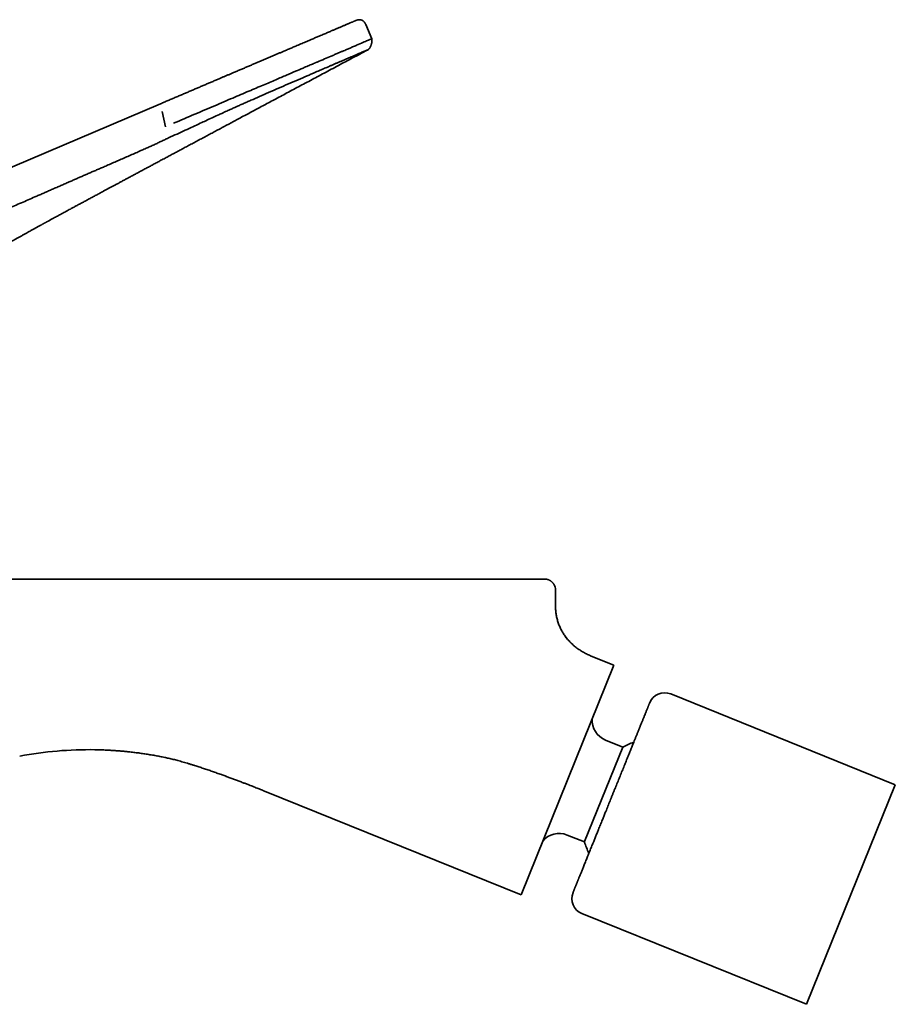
# Model space of a CAD drawing. Header units: millimetres. Extents: x 8 to 595, y 12 to 475.
# Tile 18 of 18: x 514 to 595, y 383 to 475. Entities that reach past the tile are written whole.
import ezdxf

# ---------------------------------------------------------------- set-up
doc = ezdxf.new("R2010")
doc.units = ezdxf.units.MM

msp = doc.modelspace()

# ---------------------------------------------------------------- linework, layer by layer
at = {"color": 7, "linetype": 'Continuous', "lineweight": 35}
for p, q in [((545.868, 474.18), (546.428, 472.866)), ((495.471, 453.482), (526.797, 466.83)), ((526.955, 466.121), (527.254, 464.696)), ((563.484, 421.686), (563.484, 420.256)), ((564.498, 417.235), (564.465, 417.278)), ((566.816, 415.541), (566.751, 415.568)), ((566.751, 415.568), (566.816, 415.541)), ((568.902, 414.698), (566.816, 415.541)), ((566.816, 415.541), (566.816, 415.54)), ((566.816, 415.541), (566.816, 415.54)), ((560.286, 393.372), (568.902, 414.698)), ((595.049, 403.594), (574.188, 412.023)), ((569.738, 407.08), (566.193, 398.307)), ((569.738, 407.08), (568.135, 407.727)), ((527.208, 406.123), (527.274, 406.109)), ((527.274, 406.109), (527.208, 406.123)), ((527.209, 406.123), (527.208, 406.123)), ((532.875, 404.377), (532.935, 404.355)), ((586.808, 383.196), (595.048, 403.592)), ((595.048, 403.592), (595.049, 403.594)), ((536.459, 402.999), (560.286, 393.372)), ((564.576, 398.919), (566.179, 398.272)), ((565.946, 391.625), (586.808, 383.196))]:
    msp.add_line(p, q, dxfattribs=at)
for centre, radius, start, end in [((562.484, 421.686), 1, 0, 27.40877), ((573.626, 410.632), 1.5, 68, 158), ((568.884, 409.581), 2, 176.20796, 247.99347), ((573.31, 400.514), 7.475, 109.95414, 118.54652), ((563.827, 397.065), 2, 68.00608, 139.79204), ((573.31, 400.514), 7.475, 197.4523, 206.04141), ((566.508, 393.015), 1.5, 158, 248)]:
    msp.add_arc(centre, radius, start, end, dxfattribs=at)
for points, knots in [([(545.868, 474.18), (545.863, 474.191), (545.854, 474.212), (545.839, 474.243), (545.825, 474.271), (545.812, 474.295), (545.8, 474.316), (545.79, 474.332), (545.781, 474.346), (545.775, 474.355), (545.77, 474.363), (545.764, 474.371), (545.758, 474.38), (545.746, 474.396), (545.729, 474.419), (545.704, 474.449), (545.675, 474.479), (545.642, 474.509), (545.605, 474.539), (545.563, 474.565), (545.52, 474.589), (545.474, 474.607), (545.428, 474.622), (545.381, 474.631), (545.327, 474.638), (545.265, 474.64), (545.195, 474.634), (545.128, 474.622), (545.078, 474.61), (545.047, 474.6), (545.031, 474.595), (545.013, 474.589), (544.99, 474.581), (544.962, 474.571), (544.942, 474.562), (544.931, 474.557)], [0, 0, 0, 0, 0.029208, 0.06106, 0.088535, 0.1119, 0.131373, 0.149853, 0.163225, 0.171741, 0.179326, 0.188033, 0.197788, 0.208109, 0.238743, 0.272412, 0.308861, 0.347565, 0.388471, 0.431611, 0.474924, 0.517167, 0.558696, 0.599824, 0.640815, 0.701919, 0.760406, 0.822142, 0.879198, 0.893251, 0.906902, 0.922268, 0.942708, 0.96851, 1, 1, 1, 1]), ([(526.797, 466.83), (526.917, 466.881), (527.156, 466.983), (527.515, 467.136), (527.873, 467.289), (528.231, 467.441), (528.588, 467.593), (528.937, 467.742), (529.279, 467.888), (529.613, 468.03), (529.947, 468.173), (530.281, 468.315), (530.614, 468.457), (530.945, 468.598), (531.275, 468.739), (531.603, 468.878), (531.929, 469.017), (532.23, 469.145), (532.507, 469.263), (532.759, 469.371), (533.01, 469.478), (533.26, 469.584), (533.539, 469.703), (533.846, 469.834), (534.18, 469.976), (534.51, 470.117), (534.837, 470.256), (535.161, 470.394), (535.475, 470.528), (535.78, 470.658), (536.076, 470.784), (536.369, 470.909), (536.661, 471.033), (536.95, 471.157), (537.236, 471.279), (537.518, 471.399), (537.796, 471.517), (538.07, 471.634), (538.308, 471.736), (538.513, 471.823), (538.686, 471.896), (538.856, 471.969), (539.025, 472.041), (539.192, 472.112), (539.384, 472.194), (539.597, 472.285), (539.832, 472.385), (540.062, 472.483), (540.288, 472.579), (540.508, 472.673), (540.709, 472.758), (540.89, 472.836), (541.054, 472.905), (541.215, 472.974), (541.372, 473.041), (541.527, 473.107), (541.694, 473.178), (541.871, 473.254), (542.057, 473.333), (542.238, 473.41), (542.413, 473.485), (542.583, 473.557), (542.735, 473.622), (542.872, 473.68), (542.993, 473.732), (543.111, 473.782), (543.226, 473.831), (543.337, 473.878), (543.455, 473.929), (543.579, 473.981), (543.706, 474.036), (543.828, 474.087), (543.943, 474.136), (544.051, 474.183), (544.152, 474.226), (544.245, 474.265), (544.33, 474.302), (544.41, 474.336), (544.485, 474.367), (544.555, 474.397), (544.621, 474.425), (544.682, 474.451), (544.736, 474.474), (544.783, 474.495), (544.824, 474.512), (544.858, 474.526), (544.885, 474.538), (544.905, 474.547), (544.92, 474.553), (544.929, 474.557), (544.93, 474.557), (544.931, 474.557)], [0, 0, 0, 0, 0.013101, 0.026183, 0.039251, 0.052309, 0.065361, 0.078411, 0.090717, 0.103029, 0.115351, 0.127698, 0.140082, 0.152441, 0.16478, 0.177102, 0.18941, 0.201709, 0.211368, 0.221025, 0.230681, 0.24034, 0.250002, 0.263165, 0.276293, 0.289393, 0.302467, 0.315521, 0.32856, 0.340843, 0.353121, 0.365396, 0.377711, 0.390138, 0.402528, 0.414888, 0.42722, 0.43953, 0.45182, 0.45986, 0.467894, 0.475925, 0.483953, 0.49198, 0.500007, 0.511789, 0.523535, 0.53525, 0.546938, 0.558603, 0.570248, 0.579387, 0.588518, 0.597643, 0.606765, 0.615886, 0.625006, 0.636786, 0.648529, 0.660242, 0.671927, 0.683589, 0.695233, 0.704371, 0.713504, 0.722631, 0.731757, 0.740882, 0.75001, 0.761766, 0.773491, 0.785187, 0.796861, 0.808517, 0.82016, 0.83113, 0.842096, 0.853062, 0.864034, 0.875013, 0.886733, 0.898428, 0.910102, 0.921761, 0.93341, 0.945052, 0.956029, 0.96701, 0.977999, 0.988999, 1, 1, 1, 1]), ([(528, 465.014), (528.668, 465.298), (529.958, 465.848), (531.803, 466.634), (533.48, 467.349), (534.983, 467.99), (536.313, 468.556), (537.472, 469.05), (538.467, 469.474), (539.309, 469.832), (539.977, 470.117), (540.496, 470.338), (540.814, 470.473), (541, 470.553), (541.083, 470.588), (541.161, 470.621), (541.233, 470.652), (541.3, 470.681), (541.802, 470.894), (542.313, 471.111), (542.82, 471.327), (542.976, 471.393), (543.128, 471.458), (543.277, 471.521), (543.424, 471.583), (543.604, 471.66), (543.863, 471.771), (544.116, 471.879), (544.335, 471.973), (544.49, 472.04), (544.653, 472.11), (544.822, 472.182), (544.994, 472.257), (545.329, 472.401), (545.75, 472.582), (546.141, 472.748), (546.382, 472.849), (546.413, 472.86), (546.428, 472.866)], [0, 0, 0, 0, 0.071292, 0.137835, 0.199527, 0.256287, 0.308046, 0.354757, 0.396392, 0.432928, 0.464347, 0.486781, 0.505596, 0.509926, 0.514008, 0.517842, 0.521427, 0.524764, 0.527854, 0.59676, 0.605783, 0.614805, 0.623825, 0.632844, 0.64186, 0.650875, 0.666924, 0.692283, 0.702802, 0.714352, 0.726932, 0.740539, 0.755171, 0.770827, 0.830818, 0.887751, 0.94399, 1, 1, 1, 1]), ([(546.093, 471.857), (546.093, 471.857), (546.095, 471.858), (546.099, 471.86), (546.105, 471.865), (546.113, 471.87), (546.122, 471.877), (546.133, 471.886), (546.146, 471.898), (546.161, 471.913), (546.176, 471.929), (546.191, 471.947), (546.209, 471.97), (546.231, 472), (546.256, 472.04), (546.279, 472.082), (546.301, 472.125), (546.32, 472.168), (546.339, 472.212), (546.357, 472.259), (546.374, 472.309), (546.386, 472.348), (546.393, 472.375), (546.398, 472.392), (546.403, 472.413), (546.41, 472.44), (546.417, 472.471), (546.423, 472.505), (546.43, 472.544), (546.435, 472.583), (546.439, 472.621), (546.442, 472.651), (546.443, 472.68), (546.444, 472.712), (546.444, 472.749), (546.442, 472.779), (546.439, 472.802), (546.438, 472.815), (546.436, 472.828), (546.433, 472.842), (546.429, 472.861), (546.425, 472.875), (546.423, 472.883)], [0, 0, 0, 0, 0.009082, 0.044463, 0.073895, 0.097633, 0.116219, 0.131137, 0.144239, 0.161287, 0.180923, 0.198322, 0.217563, 0.25367, 0.288526, 0.331158, 0.370083, 0.40597, 0.444142, 0.485227, 0.52909, 0.572648, 0.584486, 0.597831, 0.615362, 0.637075, 0.662887, 0.692661, 0.72253, 0.758421, 0.788473, 0.812914, 0.831989, 0.860017, 0.890157, 0.921748, 0.933377, 0.944208, 0.954269, 0.964898, 0.980186, 1, 1, 1, 1]), ([(483.857, 427.002), (483.857, 427.033), (483.856, 427.149), (483.86, 427.347), (483.869, 427.593), (483.883, 427.834), (483.9, 428.068), (483.922, 428.303), (483.949, 428.54), (483.98, 428.776), (484.015, 429.006), (484.053, 429.229), (484.093, 429.445), (484.136, 429.654), (484.181, 429.856), (484.228, 430.051), (484.276, 430.24), (484.326, 430.421), (484.375, 430.595), (484.426, 430.761), (484.476, 430.922), (484.528, 431.08), (484.581, 431.235), (484.635, 431.388), (484.689, 431.534), (484.742, 431.673), (484.794, 431.805), (484.844, 431.928), (484.891, 432.043), (484.936, 432.149), (484.98, 432.249), (485.021, 432.344), (485.061, 432.432), (485.099, 432.515), (485.135, 432.592), (485.168, 432.663), (485.2, 432.729), (485.229, 432.789), (485.255, 432.843), (485.279, 432.892), (485.303, 432.94), (485.335, 433.004), (485.376, 433.086), (485.428, 433.186), (485.484, 433.292), (485.543, 433.403), (485.607, 433.519), (485.674, 433.641), (485.749, 433.772), (485.831, 433.913), (485.921, 434.065), (486.017, 434.223), (486.119, 434.387), (486.221, 434.547), (486.323, 434.702), (486.423, 434.852), (486.528, 435.006), (486.638, 435.165), (486.753, 435.327), (486.871, 435.489), (486.992, 435.652), (487.116, 435.816), (487.244, 435.982), (487.378, 436.152), (487.518, 436.326), (487.665, 436.504), (487.817, 436.687), (487.974, 436.87), (488.133, 437.052), (488.307, 437.248), (488.498, 437.458), (488.704, 437.68), (488.914, 437.902), (489.128, 438.122), (489.344, 438.34), (489.558, 438.552), (489.769, 438.758), (489.977, 438.957), (490.183, 439.15), (490.384, 439.336), (490.582, 439.517), (490.776, 439.691), (490.965, 439.859), (491.148, 440.019), (491.326, 440.173), (491.499, 440.322), (491.648, 440.448), (491.774, 440.553), (491.877, 440.639), (491.978, 440.723), (492.076, 440.805), (492.172, 440.883), (492.264, 440.958), (492.35, 441.028), (492.431, 441.094), (492.508, 441.156), (492.58, 441.213), (492.646, 441.266), (492.705, 441.313), (492.757, 441.355), (492.798, 441.387), (492.828, 441.411), (492.849, 441.427), (492.867, 441.442), (492.887, 441.457), (492.91, 441.475), (492.94, 441.499), (492.977, 441.528), (493.018, 441.561), (493.062, 441.595), (493.121, 441.641), (493.197, 441.7), (493.292, 441.774), (493.394, 441.852), (493.492, 441.928), (493.586, 441.999), (493.675, 442.067), (493.767, 442.137), (493.864, 442.21), (493.965, 442.286), (494.07, 442.365), (494.185, 442.451), (494.31, 442.543), (494.445, 442.643), (494.588, 442.748), (494.737, 442.857), (494.893, 442.97), (495.057, 443.088), (495.228, 443.21), (495.405, 443.337), (495.59, 443.468), (495.745, 443.577), (495.868, 443.663), (495.956, 443.724), (496.042, 443.784), (496.125, 443.841), (496.199, 443.893), (496.266, 443.939), (496.325, 443.98), (496.377, 444.015), (496.417, 444.043), (496.446, 444.063), (496.466, 444.076), (496.482, 444.087), (496.493, 444.095), (496.501, 444.101), (496.51, 444.107), (496.523, 444.115), (496.541, 444.128), (496.564, 444.144), (496.592, 444.163), (496.628, 444.187), (496.671, 444.217), (496.723, 444.252), (496.78, 444.291), (496.845, 444.335), (496.92, 444.386), (497.005, 444.443), (497.096, 444.504), (497.194, 444.57), (497.298, 444.64), (497.413, 444.717), (497.538, 444.8), (497.674, 444.891), (497.819, 444.986), (497.971, 445.086), (498.13, 445.191), (498.298, 445.301), (498.469, 445.412), (498.642, 445.524), (498.816, 445.637), (498.997, 445.754), (499.185, 445.875), (499.38, 445.999), (499.571, 446.121), (499.759, 446.24), (499.941, 446.355), (500.129, 446.473), (500.321, 446.594), (500.518, 446.718), (500.72, 446.844), (500.948, 446.986), (501.2, 447.142), (501.473, 447.311), (501.74, 447.475), (502.009, 447.64), (502.279, 447.806), (502.549, 447.971), (502.812, 448.131), (503.07, 448.288), (503.32, 448.44), (503.56, 448.585), (503.789, 448.724), (504.008, 448.856), (504.221, 448.985), (504.429, 449.11), (504.631, 449.231), (504.828, 449.349), (505.019, 449.463), (505.204, 449.574), (505.384, 449.681), (505.558, 449.785), (505.725, 449.884), (505.886, 449.98), (506.042, 450.072), (506.175, 450.151), (506.286, 450.217), (506.377, 450.27), (506.466, 450.323), (506.552, 450.374), (506.636, 450.424), (506.716, 450.471), (506.791, 450.515), (506.861, 450.556), (506.926, 450.594), (506.985, 450.629), (507.038, 450.66), (507.084, 450.687), (507.124, 450.71), (507.153, 450.728), (507.174, 450.74), (507.188, 450.748), (507.2, 450.755), (507.213, 450.763), (507.229, 450.772), (507.253, 450.786), (507.284, 450.805), (507.325, 450.828), (507.372, 450.856), (507.438, 450.895), (507.523, 450.945), (507.629, 451.007), (507.743, 451.073), (507.861, 451.142), (507.984, 451.214), (508.111, 451.288), (508.245, 451.366), (508.386, 451.448), (508.533, 451.533), (508.687, 451.622), (508.867, 451.726), (509.067, 451.842), (509.285, 451.968), (509.498, 452.09), (509.717, 452.216), (509.943, 452.346), (510.174, 452.478), (510.398, 452.606), (510.614, 452.729), (510.822, 452.847), (511.012, 452.955), (511.186, 453.053), (511.344, 453.143), (511.502, 453.232), (511.667, 453.325), (511.842, 453.424), (512.027, 453.528), (512.212, 453.632), (512.398, 453.737), (512.583, 453.84), (512.774, 453.947), (512.971, 454.057), (513.175, 454.171), (513.39, 454.29), (513.616, 454.416), (513.854, 454.548), (514.099, 454.684), (514.31, 454.8), (514.484, 454.897), (514.62, 454.972), (514.753, 455.045), (514.882, 455.116), (515.004, 455.183), (515.12, 455.247), (515.229, 455.307), (515.331, 455.363), (515.427, 455.416), (515.516, 455.465), (515.599, 455.51), (515.674, 455.551), (515.742, 455.588), (515.802, 455.621), (515.856, 455.651), (515.904, 455.677), (515.946, 455.7), (515.98, 455.719), (516.009, 455.735), (516.033, 455.748), (516.051, 455.758), (516.065, 455.765), (516.078, 455.773), (516.095, 455.781), (516.117, 455.794), (516.147, 455.81), (516.184, 455.83), (516.227, 455.854), (516.273, 455.879), (516.32, 455.905), (516.521, 456.014), (516.767, 456.148), (517.058, 456.307), (517.242, 456.407), (517.43, 456.509), (517.621, 456.613), (517.818, 456.72), (518.019, 456.829), (518.225, 456.941), (518.454, 457.065), (518.708, 457.202), (518.988, 457.354), (519.275, 457.509), (519.57, 457.668), (519.872, 457.831), (520.182, 457.999), (520.5, 458.17), (520.826, 458.345), (521.159, 458.525), (521.459, 458.686), (521.725, 458.83), (521.956, 458.954), (522.19, 459.08), (522.428, 459.208), (522.672, 459.338), (522.929, 459.477), (523.201, 459.623), (523.488, 459.777), (523.783, 459.935), (524.085, 460.097), (524.394, 460.263), (524.708, 460.431), (525.027, 460.603), (525.354, 460.778), (525.691, 460.959), (526.038, 461.144), (526.395, 461.336), (526.759, 461.531), (527.131, 461.73), (527.511, 461.934), (527.899, 462.141), (528.294, 462.353), (528.697, 462.568), (529.108, 462.788), (529.526, 463.012), (529.952, 463.24), (530.386, 463.472), (530.827, 463.708), (531.263, 463.942), (531.693, 464.172), (532.117, 464.399), (532.547, 464.629), (532.984, 464.863), (533.426, 465.099), (533.889, 465.347), (534.372, 465.605), (534.875, 465.874), (535.386, 466.147), (535.903, 466.423), (536.427, 466.704), (536.958, 466.987), (537.514, 467.284), (538.096, 467.595), (538.703, 467.919), (539.318, 468.247), (539.94, 468.579), (540.57, 468.915), (541.207, 469.254), (541.852, 469.598), (542.503, 469.945), (543.161, 470.296), (543.822, 470.648), (544.486, 471.001), (545.151, 471.355), (545.683, 471.638), (545.993, 471.803), (546.079, 471.848)], [0, 0, 0, 0, 0.001198, 0.004398, 0.007521, 0.010569, 0.013542, 0.016443, 0.019553, 0.022578, 0.025521, 0.028382, 0.031163, 0.033865, 0.036489, 0.039035, 0.041505, 0.043897, 0.046173, 0.048375, 0.050505, 0.052562, 0.054701, 0.056755, 0.058724, 0.060608, 0.062407, 0.064121, 0.065658, 0.06712, 0.068505, 0.069813, 0.071044, 0.072199, 0.073276, 0.074275, 0.075198, 0.076042, 0.076795, 0.077475, 0.078144, 0.078838, 0.080185, 0.081615, 0.083126, 0.084721, 0.0864, 0.088162, 0.090009, 0.092139, 0.094373, 0.096712, 0.099158, 0.10171, 0.10392, 0.106205, 0.108567, 0.111007, 0.113525, 0.116123, 0.118645, 0.121238, 0.123905, 0.126645, 0.129458, 0.132393, 0.135407, 0.138487, 0.141548, 0.144574, 0.148481, 0.152324, 0.156102, 0.160075, 0.16397, 0.167786, 0.171519, 0.17517, 0.178736, 0.182217, 0.18561, 0.188915, 0.19213, 0.1952, 0.198181, 0.201073, 0.203874, 0.205609, 0.207307, 0.208967, 0.21059, 0.212172, 0.213673, 0.215079, 0.21639, 0.217663, 0.21883, 0.219894, 0.220852, 0.221705, 0.222452, 0.222825, 0.22316, 0.223445, 0.223732, 0.224104, 0.224563, 0.225196, 0.225868, 0.226574, 0.227314, 0.22872, 0.230236, 0.23186, 0.233595, 0.234947, 0.236359, 0.237831, 0.239363, 0.240956, 0.242621, 0.244373, 0.2464, 0.248531, 0.250768, 0.25311, 0.255558, 0.258111, 0.26077, 0.263536, 0.266407, 0.269385, 0.270729, 0.272094, 0.273464, 0.274738, 0.275894, 0.276915, 0.277823, 0.278618, 0.279299, 0.279656, 0.27997, 0.280219, 0.280396, 0.280501, 0.280583, 0.280806, 0.28107, 0.281439, 0.281867, 0.282354, 0.283079, 0.283873, 0.284736, 0.285668, 0.286867, 0.288164, 0.289559, 0.291052, 0.292643, 0.294332, 0.296286, 0.298357, 0.300544, 0.302848, 0.305269, 0.307806, 0.310459, 0.312994, 0.315625, 0.318355, 0.321181, 0.324104, 0.327124, 0.329788, 0.332524, 0.335329, 0.338204, 0.341149, 0.344163, 0.347222, 0.351363, 0.355421, 0.359395, 0.363283, 0.367388, 0.371394, 0.375301, 0.379109, 0.382821, 0.386435, 0.389755, 0.39299, 0.396141, 0.399207, 0.40219, 0.40509, 0.407907, 0.410641, 0.413294, 0.415864, 0.41831, 0.420678, 0.422967, 0.425179, 0.426547, 0.427883, 0.429188, 0.430461, 0.431704, 0.432891, 0.433991, 0.435002, 0.435968, 0.436838, 0.437612, 0.43829, 0.438872, 0.439358, 0.439589, 0.439789, 0.43996, 0.440122, 0.440359, 0.440679, 0.441161, 0.441758, 0.442464, 0.443223, 0.444665, 0.446217, 0.44788, 0.449653, 0.451421, 0.453286, 0.455249, 0.457308, 0.459464, 0.461717, 0.464066, 0.467333, 0.470517, 0.473619, 0.476639, 0.480128, 0.483501, 0.48676, 0.489904, 0.492934, 0.49585, 0.498211, 0.500493, 0.502751, 0.505107, 0.507684, 0.510374, 0.513174, 0.515769, 0.518452, 0.521224, 0.524085, 0.527034, 0.530072, 0.533417, 0.536863, 0.540409, 0.544057, 0.546008, 0.547986, 0.54994, 0.551799, 0.553564, 0.555233, 0.556808, 0.558287, 0.559672, 0.560963, 0.562158, 0.563259, 0.56421, 0.565078, 0.565861, 0.56656, 0.567175, 0.567653, 0.568063, 0.568407, 0.568685, 0.568856, 0.569022, 0.569254, 0.569554, 0.569998, 0.570537, 0.571171, 0.571852, 0.572534, 0.573216, 0.580527, 0.583173, 0.585821, 0.588512, 0.591272, 0.594101, 0.597, 0.599967, 0.603003, 0.606918, 0.610943, 0.615076, 0.619319, 0.623672, 0.628134, 0.632707, 0.637389, 0.64218, 0.647082, 0.650351, 0.653667, 0.65703, 0.660443, 0.663939, 0.66753, 0.671544, 0.675669, 0.679905, 0.684252, 0.688709, 0.693195, 0.697787, 0.702486, 0.707291, 0.712304, 0.717428, 0.722663, 0.728009, 0.733465, 0.739032, 0.744709, 0.750497, 0.756394, 0.762402, 0.768519, 0.774745, 0.78108, 0.787522, 0.793522, 0.799611, 0.805789, 0.812056, 0.818411, 0.824853, 0.831978, 0.839206, 0.846534, 0.853962, 0.861488, 0.869112, 0.876831, 0.885431, 0.894143, 0.902966, 0.911898, 0.920936, 0.93008, 0.939325, 0.948672, 0.958116, 0.967655, 0.977115, 0.986661, 0.996292, 1, 1, 1, 1]), ([(546.079, 471.848), (546.08, 471.849), (546.082, 471.85), (546.082, 471.85), (546.082, 471.85), (546.081, 471.85), (546.08, 471.85), (546.079, 471.849), (546.077, 471.848), (546.075, 471.848), (546.072, 471.846), (546.067, 471.844), (546.055, 471.839), (546.03, 471.829), (545.987, 471.811), (545.923, 471.785), (545.839, 471.749), (545.734, 471.704), (545.595, 471.645), (545.425, 471.572), (545.22, 471.485), (545.049, 471.412), (544.928, 471.36), (544.873, 471.336), (544.816, 471.312), (544.757, 471.286), (544.696, 471.26), (544.632, 471.233), (544.567, 471.205), (544.39, 471.129), (544.082, 470.997), (543.731, 470.846), (543.487, 470.741), (543.37, 470.691), (543.251, 470.64), (543.128, 470.587), (543.004, 470.533), (542.876, 470.479), (542.749, 470.424), (542.619, 470.368), (542.479, 470.308), (542.321, 470.24), (542.143, 470.163), (541.943, 470.078), (541.747, 469.993), (541.543, 469.906), (541.327, 469.813), (541.066, 469.7), (540.765, 469.571), (540.274, 469.36), (539.584, 469.062), (538.691, 468.677), (537.771, 468.279), (536.874, 467.889), (536.014, 467.514), (535.404, 467.245), (535.011, 467.071), (534.831, 466.992), (534.654, 466.913), (534.477, 466.835), (534.303, 466.757), (534.129, 466.679), (533.928, 466.589), (533.673, 466.474), (533.341, 466.325), (532.941, 466.143), (532.526, 465.954), (532.07, 465.744), (531.58, 465.518), (531.039, 465.268), (530.447, 464.993), (529.808, 464.696), (529.091, 464.364), (528.333, 464.014), (527.812, 463.777), (527.542, 463.654)], [0, 0, 0, 0, 0.002689, 0.00553, 0.008384, 0.011249, 0.014126, 0.017015, 0.019915, 0.022827, 0.025397, 0.029508, 0.03858, 0.051178, 0.067358, 0.087196, 0.104453, 0.123856, 0.145468, 0.169358, 0.192317, 0.217138, 0.222236, 0.227409, 0.232657, 0.23798, 0.243378, 0.248853, 0.254403, 0.260031, 0.292785, 0.325979, 0.333492, 0.341027, 0.348584, 0.356164, 0.363767, 0.371392, 0.379041, 0.386068, 0.39399, 0.402817, 0.412557, 0.423223, 0.43483, 0.443373, 0.45466, 0.467544, 0.482048, 0.498199, 0.536909, 0.575837, 0.614616, 0.652875, 0.685811, 0.71777, 0.724777, 0.731715, 0.738579, 0.745366, 0.752072, 0.758699, 0.765246, 0.775139, 0.787738, 0.802831, 0.820132, 0.834043, 0.853469, 0.8743, 0.893344, 0.918074, 0.943809, 0.970948, 1, 1, 1, 1]), ([(467.846, 437.828), (467.945, 437.87), (468.145, 437.956), (468.45, 438.085), (468.761, 438.218), (469.08, 438.354), (469.406, 438.493), (469.757, 438.643), (470.136, 438.804), (470.541, 438.977), (470.952, 439.152), (471.396, 439.341), (471.872, 439.544), (472.381, 439.761), (472.893, 439.98), (473.409, 440.2), (473.927, 440.421), (474.445, 440.642), (474.962, 440.862), (475.478, 441.082), (475.99, 441.301), (476.498, 441.518), (477, 441.732), (477.487, 441.939), (477.956, 442.14), (478.41, 442.333), (478.857, 442.524), (479.298, 442.712), (479.743, 442.902), (480.19, 443.093), (480.64, 443.285), (481.085, 443.475), (481.525, 443.663), (481.961, 443.849), (482.417, 444.044), (482.895, 444.248), (483.394, 444.461), (483.889, 444.673), (484.509, 444.938), (485.252, 445.255), (486.118, 445.626), (486.982, 445.995), (487.847, 446.366), (488.713, 446.737), (489.58, 447.108), (490.442, 447.478), (491.297, 447.845), (492.141, 448.207), (492.973, 448.565), (493.792, 448.917), (494.603, 449.265), (495.411, 449.613), (496.217, 449.96), (497.021, 450.307), (497.818, 450.65), (498.607, 450.991), (499.39, 451.329), (500.166, 451.665), (500.951, 452.005), (501.745, 452.348), (502.548, 452.696), (503.343, 453.041), (504.132, 453.383), (504.913, 453.723), (505.673, 454.053), (506.41, 454.373), (507.126, 454.685), (507.835, 454.993), (508.536, 455.299), (509.231, 455.602), (509.918, 455.902), (510.598, 456.198), (511.272, 456.492), (511.939, 456.783), (512.595, 457.07), (513.241, 457.352), (513.877, 457.63), (514.51, 457.905), (515.05, 458.141), (515.502, 458.339), (515.865, 458.497), (516.231, 458.658), (516.601, 458.819), (516.973, 458.983), (517.348, 459.147), (517.727, 459.313), (518.113, 459.483), (518.48, 459.643), (518.827, 459.795), (519.154, 459.938), (519.487, 460.083), (519.827, 460.231), (520.172, 460.381), (520.521, 460.533), (520.874, 460.686), (521.232, 460.841), (521.632, 461.014), (522.073, 461.205), (522.554, 461.414), (523.04, 461.625), (523.527, 461.838), (524.014, 462.052), (524.501, 462.266), (524.951, 462.466), (525.364, 462.65), (525.74, 462.818), (526.111, 462.987), (526.477, 463.154), (526.838, 463.322), (527.192, 463.488), (527.426, 463.599), (527.542, 463.654)], [0, 0, 0, 0, 0.004954, 0.010041, 0.015254, 0.020583, 0.026023, 0.031566, 0.038219, 0.044991, 0.05187, 0.058842, 0.067248, 0.075749, 0.084323, 0.092949, 0.101606, 0.110274, 0.11893, 0.127554, 0.136124, 0.144621, 0.153021, 0.161305, 0.168997, 0.176577, 0.184051, 0.191425, 0.198702, 0.206322, 0.213848, 0.221284, 0.228639, 0.235918, 0.243127, 0.251544, 0.259883, 0.268156, 0.276373, 0.290941, 0.305423, 0.319859, 0.334243, 0.348825, 0.363331, 0.377749, 0.392069, 0.406278, 0.420114, 0.433822, 0.447394, 0.460833, 0.474415, 0.48787, 0.501204, 0.514421, 0.527529, 0.540532, 0.553437, 0.566991, 0.580436, 0.59377, 0.606989, 0.620088, 0.633065, 0.645184, 0.657187, 0.669072, 0.680836, 0.692482, 0.70401, 0.715422, 0.72672, 0.737906, 0.74898, 0.75975, 0.770417, 0.781002, 0.791577, 0.797631, 0.80372, 0.809859, 0.816062, 0.822342, 0.828599, 0.834958, 0.841433, 0.848036, 0.853421, 0.858903, 0.86449, 0.870188, 0.876004, 0.881826, 0.887746, 0.893752, 0.899835, 0.90783, 0.91591, 0.924052, 0.932231, 0.940423, 0.948607, 0.956765, 0.96314, 0.969469, 0.975735, 0.981932, 0.988049, 0.994076, 1, 1, 1, 1]), ([(484.957, 422.686), (486.143, 422.686), (488.534, 422.686), (492.151, 422.686), (495.828, 422.686), (500.588, 422.686), (506.61, 422.686), (511.387, 422.686), (513.873, 422.686)], [0, 0, 0, 0, 0.1230084, 0.2480823, 0.375222, 0.5044278, 0.7420001, 1, 1, 1, 1]), ([(513.873, 422.686), (514.971, 422.686), (516.813, 422.686), (518.655, 422.686), (519.399, 422.686)], [0, 0, 0, 0, 0.596135, 1, 1, 1, 1]), ([(519.399, 422.686), (521.297, 422.686), (525.092, 422.686), (531.966, 422.686), (536.942, 422.686), (540.021, 422.686)], [0, 0, 0, 0, 0.276079, 0.552159, 1, 1, 1, 1]), ([(549.721, 422.686), (549.707, 422.686), (549.669, 422.686), (549.604, 422.686), (549.526, 422.686), (549.441, 422.686), (549.345, 422.686), (549.237, 422.686), (549.115, 422.686), (548.986, 422.686), (548.849, 422.686), (548.703, 422.686), (548.556, 422.686), (548.405, 422.686), (548.253, 422.686), (548.094, 422.686), (547.929, 422.686), (547.757, 422.686), (547.582, 422.686), (547.404, 422.686), (547.224, 422.686), (547.038, 422.686), (546.846, 422.686), (546.639, 422.686), (546.419, 422.686), (546.183, 422.686), (545.941, 422.686), (545.69, 422.686), (545.433, 422.686), (545.168, 422.686), (544.895, 422.686), (544.616, 422.686), (544.329, 422.686), (544.034, 422.686), (543.732, 422.686), (543.423, 422.685), (543.107, 422.685), (542.783, 422.685), (542.452, 422.685), (542.108, 422.685), (541.751, 422.685), (541.38, 422.685), (541.002, 422.685), (540.616, 422.685), (540.288, 422.685), (540.089, 422.685), (540.022, 422.685)], [0, 0, 0, 0, 0.004401, 0.012193, 0.020545, 0.029458, 0.038933, 0.050943, 0.06375, 0.077354, 0.091755, 0.106955, 0.122954, 0.138159, 0.154022, 0.170545, 0.187728, 0.205573, 0.22408, 0.242136, 0.260783, 0.280021, 0.299852, 0.320276, 0.343771, 0.368007, 0.392983, 0.4187, 0.445158, 0.472359, 0.500305, 0.528996, 0.558435, 0.588623, 0.619561, 0.651249, 0.683689, 0.716877, 0.750807, 0.785478, 0.822597, 0.860532, 0.899284, 0.938853, 0.979239, 1, 1, 1, 1]), ([(549.721, 422.686), (549.766, 422.686), (549.918, 422.686), (550.175, 422.686), (550.499, 422.686), (550.829, 422.686), (551.151, 422.686), (551.401, 422.686), (551.558, 422.686), (551.621, 422.686), (551.644, 422.686), (551.651, 422.686), (551.658, 422.686), (551.666, 422.686), (551.673, 422.686), (551.789, 422.686), (552.012, 422.686), (552.34, 422.686), (552.664, 422.686), (552.985, 422.686), (553.3, 422.686), (553.609, 422.686), (553.913, 422.686), (554.214, 422.686), (554.51, 422.686), (554.804, 422.686), (555.093, 422.686), (555.379, 422.686), (555.65, 422.686), (555.907, 422.686), (556.139, 422.686), (556.296, 422.686), (556.38, 422.686), (556.401, 422.686), (556.421, 422.686), (556.442, 422.686), (556.462, 422.686), (556.483, 422.686), (556.503, 422.686), (556.61, 422.686), (556.802, 422.686), (557.075, 422.686), (557.342, 422.686), (557.605, 422.686), (557.862, 422.686), (558.102, 422.686), (558.328, 422.686), (558.538, 422.686), (558.695, 422.686), (558.802, 422.686), (558.861, 422.686), (558.919, 422.686), (558.973, 422.686), (559.026, 422.686), (559.076, 422.686), (559.127, 422.686), (559.236, 422.686), (559.401, 422.686), (559.616, 422.686), (559.825, 422.686), (560.019, 422.686), (560.199, 422.686), (560.359, 422.686), (560.465, 422.686), (560.522, 422.686), (560.538, 422.686), (560.553, 422.686), (560.569, 422.686), (560.584, 422.686), (560.6, 422.686), (560.67, 422.686), (560.793, 422.686), (560.962, 422.686), (561.122, 422.686), (561.268, 422.686), (561.4, 422.686), (561.488, 422.686), (561.542, 422.686), (561.565, 422.686), (561.587, 422.686), (561.607, 422.686), (561.626, 422.686), (561.644, 422.686), (561.662, 422.686), (561.709, 422.686), (561.783, 422.686), (561.879, 422.686), (561.958, 422.686), (562.023, 422.686), (562.072, 422.686), (562.105, 422.686), (562.122, 422.686), (562.128, 422.686), (562.133, 422.686), (562.139, 422.686), (562.144, 422.686), (562.172, 422.686), (562.221, 422.686), (562.283, 422.686), (562.337, 422.686), (562.383, 422.686), (562.42, 422.686), (562.448, 422.686), (562.469, 422.686), (562.481, 422.686), (562.483, 422.686), (562.484, 422.686)], [0, 0, 0, 0, 0.006126, 0.020506, 0.034772, 0.050339, 0.065783, 0.079277, 0.085188, 0.087783, 0.088123, 0.088462, 0.088802, 0.089141, 0.089481, 0.08982, 0.105462, 0.121085, 0.136697, 0.152307, 0.167924, 0.183276, 0.198651, 0.214055, 0.229498, 0.244988, 0.260531, 0.276135, 0.291809, 0.305666, 0.319586, 0.331894, 0.333106, 0.334318, 0.335531, 0.336745, 0.337959, 0.339173, 0.340389, 0.341604, 0.358245, 0.374949, 0.391724, 0.408577, 0.425506, 0.442409, 0.457262, 0.472098, 0.486924, 0.491291, 0.495658, 0.500024, 0.504171, 0.508023, 0.511874, 0.515725, 0.519576, 0.537078, 0.554582, 0.572098, 0.589632, 0.605082, 0.620558, 0.634202, 0.635735, 0.637268, 0.638802, 0.640336, 0.641871, 0.643405, 0.644941, 0.663059, 0.681132, 0.699169, 0.717177, 0.733006, 0.748826, 0.751932, 0.755039, 0.758145, 0.761031, 0.763619, 0.766205, 0.768789, 0.771371, 0.786974, 0.802506, 0.817974, 0.82815, 0.838301, 0.847216, 0.848382, 0.849548, 0.850714, 0.851879, 0.853044, 0.854209, 0.870793, 0.887294, 0.903721, 0.920081, 0.936381, 0.95234, 0.968258, 0.984142, 1, 1, 1, 1]), ([(563.371, 422.146), (563.371, 422.148), (563.369, 422.15), (563.365, 422.158), (563.359, 422.168), (563.351, 422.181), (563.342, 422.196), (563.332, 422.212), (563.322, 422.228), (563.31, 422.246), (563.296, 422.266), (563.277, 422.292), (563.25, 422.326), (563.214, 422.367), (563.172, 422.41), (563.123, 422.454), (563.073, 422.493), (563.021, 422.529), (562.969, 422.56), (562.915, 422.588), (562.859, 422.613), (562.802, 422.634), (562.741, 422.652), (562.678, 422.667), (562.616, 422.677), (562.572, 422.682), (562.546, 422.684), (562.534, 422.685), (562.527, 422.685), (562.523, 422.685), (562.521, 422.685), (562.517, 422.685), (562.513, 422.685), (562.509, 422.685), (562.502, 422.686), (562.495, 422.686), (562.487, 422.686), (562.479, 422.686), (562.473, 422.686), (562.47, 422.686), (562.47, 422.686)], [0, 0, 0, 0, 0.03522, 0.066327, 0.093539, 0.117186, 0.137784, 0.152341, 0.166018, 0.179446, 0.193293, 0.20813, 0.237114, 0.269271, 0.304651, 0.343279, 0.383919, 0.418526, 0.45375, 0.48953, 0.525803, 0.562257, 0.596795, 0.638686, 0.676368, 0.705938, 0.717823, 0.722305, 0.726522, 0.729095, 0.732128, 0.735756, 0.747044, 0.771263, 0.813105, 0.848912, 0.88326, 0.940979, 0.994082, 1, 1, 1, 1]), ([(563.484, 420.256), (563.484, 420.189), (563.486, 420.054), (563.497, 419.854), (563.515, 419.657), (563.541, 419.463), (563.574, 419.272), (563.613, 419.084), (563.66, 418.899), (563.714, 418.718), (563.774, 418.539), (563.841, 418.365), (563.914, 418.193), (563.994, 418.026), (564.081, 417.862), (564.174, 417.701), (564.272, 417.545), (564.378, 417.393), (564.462, 417.278), (564.513, 417.216), (564.525, 417.201)], [0, 0, 0, 0, 0.061617, 0.122463, 0.182597, 0.24208, 0.30097, 0.359329, 0.417216, 0.47469, 0.531811, 0.588637, 0.645227, 0.70164, 0.757931, 0.814155, 0.870368, 0.926622, 0.982968, 1, 1, 1, 1]), ([(566.816, 415.541), (566.762, 415.563), (566.643, 415.612), (566.461, 415.695), (566.271, 415.789), (566.087, 415.888), (565.908, 415.993), (565.734, 416.103), (565.566, 416.218), (565.403, 416.338), (565.247, 416.463), (565.096, 416.593), (564.952, 416.728), (564.813, 416.868), (564.681, 417.012), (564.564, 417.148), (564.495, 417.239), (564.465, 417.278)], [0, 0, 0, 0, 0.058516, 0.130903, 0.202497, 0.273336, 0.34346, 0.412911, 0.481733, 0.549972, 0.617674, 0.68489, 0.75167, 0.81807, 0.884145, 0.949953, 1, 1, 1, 1]), ([(572.235, 411.194), (572.235, 411.194), (572.235, 411.194), (572.233, 411.188), (572.227, 411.174), (572.218, 411.153), (572.208, 411.126), (572.195, 411.095), (572.18, 411.058), (572.163, 411.015), (572.143, 410.966), (572.121, 410.912), (572.097, 410.852), (572.069, 410.783), (572.037, 410.705), (572.001, 410.616), (571.963, 410.52), (571.921, 410.416), (571.876, 410.306), (571.829, 410.189), (571.781, 410.071), (571.734, 409.953), (571.687, 409.837), (571.638, 409.716), (571.587, 409.59), (571.534, 409.46), (571.48, 409.325), (571.424, 409.186), (571.372, 409.057), (571.325, 408.94), (571.283, 408.837), (571.24, 408.732), (571.197, 408.625), (571.153, 408.516), (571.108, 408.405), (571.061, 408.289), (571.012, 408.167), (570.96, 408.039), (570.908, 407.909), (570.856, 407.78), (570.795, 407.63), (570.726, 407.46), (570.648, 407.265), (570.567, 407.067), (570.486, 406.865), (570.403, 406.66), (570.347, 406.52), (570.319, 406.451)], [0, 0, 0, 0, 0.009568, 0.03669, 0.063842, 0.091047, 0.114756, 0.138414, 0.162037, 0.185642, 0.209243, 0.232857, 0.256499, 0.280185, 0.307276, 0.334304, 0.361293, 0.388265, 0.415245, 0.442256, 0.469322, 0.492534, 0.515699, 0.538831, 0.561945, 0.585056, 0.608178, 0.631327, 0.654517, 0.670492, 0.686443, 0.702375, 0.718293, 0.734202, 0.750107, 0.766012, 0.783513, 0.801027, 0.818561, 0.835904, 0.852465, 0.877071, 0.901647, 0.92621, 0.950778, 0.975369, 1, 1, 1, 1]), ([(526.523, 406.256), (526.444, 406.271), (526.212, 406.315), (525.824, 406.381), (525.361, 406.454), (524.897, 406.521), (524.431, 406.582), (523.996, 406.632), (523.593, 406.674), (523.224, 406.708), (522.856, 406.738), (522.49, 406.765), (522.17, 406.786), (521.894, 406.801), (521.661, 406.813), (521.428, 406.823), (521.194, 406.831), (520.955, 406.838), (520.795, 406.841), (520.715, 406.842)], [0, 0, 0, 0, 0.041255, 0.121472, 0.201659, 0.281897, 0.36229, 0.442965, 0.506472, 0.570031, 0.63335, 0.696135, 0.758132, 0.798209, 0.837989, 0.877764, 0.917834, 0.958486, 1, 1, 1, 1]), ([(526.523, 406.257), (526.67, 406.229), (526.899, 406.186), (527.127, 406.139), (527.208, 406.122)], [0, 0, 0, 0, 0.642253, 1, 1, 1, 1]), ([(527.208, 406.123), (527.258, 406.112), (527.376, 406.088), (527.563, 406.046), (527.771, 405.997), (527.984, 405.944), (528.202, 405.888), (528.425, 405.829), (528.661, 405.764), (528.908, 405.694), (529.168, 405.618), (529.432, 405.539), (529.699, 405.457), (530.014, 405.359), (530.378, 405.242), (530.79, 405.106), (531.205, 404.967), (531.622, 404.823), (532.039, 404.677), (532.436, 404.536), (532.81, 404.401), (533.162, 404.272), (533.51, 404.144), (533.854, 404.015), (534.15, 403.903), (534.331, 403.834), (534.401, 403.808)], [0, 0, 0, 0, 0.020243, 0.047645, 0.0759, 0.104965, 0.134795, 0.165346, 0.196572, 0.231645, 0.26742, 0.303834, 0.340825, 0.378331, 0.434959, 0.492377, 0.550375, 0.608741, 0.667265, 0.725734, 0.775648, 0.825234, 0.874359, 0.922889, 0.97069, 1, 1, 1, 1]), ([(568.604, 402.207), (568.637, 402.289), (568.704, 402.454), (568.804, 402.701), (568.903, 402.947), (569.002, 403.192), (569.1, 403.436), (569.198, 403.677), (569.294, 403.916), (569.391, 404.154), (569.487, 404.393), (569.584, 404.631), (569.68, 404.869), (569.775, 405.105), (569.869, 405.338), (569.962, 405.567), (570.053, 405.793), (570.142, 406.014), (570.231, 406.234), (570.289, 406.378), (570.319, 406.451)], [0, 0, 0, 0, 0.0561903, 0.1122309, 0.1681657, 0.2240386, 0.2798939, 0.3347775, 0.3897285, 0.4447887, 0.4999994, 0.55619, 0.6122308, 0.6681657, 0.7240387, 0.7798939, 0.8347775, 0.8897286, 0.9447889, 1, 1, 1, 1]), ([(532.935, 404.355), (532.932, 404.356), (532.912, 404.364), (532.892, 404.371), (532.875, 404.377)], [0, 0, 0, 0, 0.153815, 1, 1, 1, 1]), ([(536.459, 402.999), (536.396, 403.024), (536.269, 403.076), (536.075, 403.153), (535.875, 403.233), (535.669, 403.315), (535.457, 403.398), (535.241, 403.483), (534.991, 403.58), (534.711, 403.689), (534.504, 403.768), (534.401, 403.808)], [0, 0, 0, 0, 0.091578, 0.186199, 0.283701, 0.38392, 0.486693, 0.591856, 0.699246, 0.850245, 1, 1, 1, 1]), ([(565.117, 393.577), (565.118, 393.578), (565.118, 393.579), (565.123, 393.591), (565.13, 393.609), (565.141, 393.635), (565.154, 393.668), (565.17, 393.707), (565.189, 393.754), (565.211, 393.809), (565.236, 393.872), (565.265, 393.943), (565.297, 394.022), (565.332, 394.108), (565.37, 394.202), (565.409, 394.299), (565.449, 394.398), (565.49, 394.499), (565.524, 394.584), (565.551, 394.649), (565.568, 394.694), (565.587, 394.739), (565.605, 394.785), (565.624, 394.831), (565.654, 394.904), (565.694, 395.005), (565.748, 395.138), (565.803, 395.275), (565.861, 395.418), (565.921, 395.566), (565.983, 395.719), (566.049, 395.884), (566.12, 396.059), (566.196, 396.247), (566.274, 396.439), (566.354, 396.638), (566.434, 396.835), (566.513, 397.031), (566.591, 397.224), (566.67, 397.421), (566.752, 397.622), (566.834, 397.826), (566.918, 398.034), (566.997, 398.228), (567.07, 398.409), (567.137, 398.576), (567.205, 398.745), (567.274, 398.916), (567.344, 399.088), (567.414, 399.262), (567.49, 399.45), (567.572, 399.652), (567.659, 399.867), (567.747, 400.085), (567.829, 400.288), (567.905, 400.477), (567.975, 400.651), (568.045, 400.823), (568.124, 401.018), (568.211, 401.235), (568.309, 401.477), (568.407, 401.72), (568.505, 401.963), (568.571, 402.125), (568.604, 402.207)], [0, 0, 0, 0, 0.0185088, 0.0377515, 0.0569892, 0.0751388, 0.0933143, 0.1115302, 0.129801, 0.1481412, 0.1675787, 0.1869415, 0.2062469, 0.2255122, 0.2447549, 0.2639926, 0.2809317, 0.2978924, 0.3148867, 0.3215749, 0.3282708, 0.3349752, 0.3416887, 0.3484121, 0.355146, 0.3725473, 0.3899253, 0.4072926, 0.424662, 0.4420461, 0.4594576, 0.4770612, 0.4964605, 0.5158437, 0.5352286, 0.5546328, 0.5740738, 0.5917301, 0.6093619, 0.6269825, 0.6446052, 0.6622431, 0.6799094, 0.6973857, 0.7110452, 0.7246945, 0.7383398, 0.7519872, 0.7656428, 0.7793129, 0.7930034, 0.8095778, 0.8261317, 0.8426762, 0.8592221, 0.8722308, 0.8852524, 0.8982923, 0.9108086, 0.9286467, 0.9464712, 0.9642958, 0.9821342, 1, 1, 1, 1]), ([(566.179, 398.272), (566.179, 398.272), (566.18, 398.274), (566.184, 398.285), (566.19, 398.3), (566.193, 398.307)], [0, 0, 0, 0, 0.322427, 0.661214, 1, 1, 1, 1])]:
    msp.add_open_spline(points, degree=3, knots=knots, dxfattribs=at)
msp.add_open_spline([(513.726, 406.253), (516.028, 406.675), (518.372, 406.876), (520.715, 406.842)], degree=3, dxfattribs=at)

doc.saveas('drawing.dxf')
